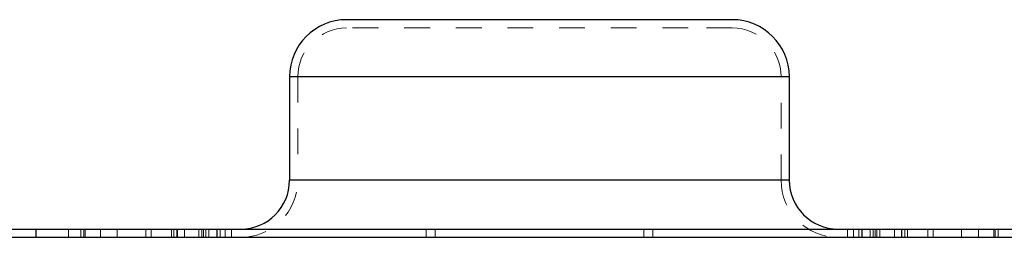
# Model space of a CAD drawing. Header units: inches. Extents: x 370 to 474, y 80 to 168.
# Tile 42 of 170: x 412.856 to 416.67, y 80.005 to 80.847. Entities that reach past the tile are written whole.
import ezdxf

# ---------------------------------------------------------------- set-up
doc = ezdxf.new("R2010")
doc.units = ezdxf.units.IN
doc.header["$LTSCALE"] = 0.5
doc.header["$MEASUREMENT"] = 0
doc.linetypes.add('HIDDEN', pattern=[0.225, 0.15, -0.075])
doc.layers.add('APP-M-S', color=30, linetype='Continuous')

msp = doc.modelspace()

# ---------------------------------------------------------------- linework, layer by layer
at = {"layer": 'APP-M-S', "linetype": 'Continuous', "lineweight": 25}
for p, q in [((415.4454, 80.8473), (414.1223, 80.8473)), ((415.616, 80.8473), (415.4454, 80.8473)), ((413.9013, 80.6263), (413.9013, 80.2257)), ((415.6159, 80.6263), (413.9013, 80.6263)), ((415.837, 80.6263), (415.6159, 80.6263)), ((415.837, 80.2257), (415.837, 80.6263)), ((415.6159, 80.2257), (413.9013, 80.2257)), ((415.837, 80.2257), (415.6159, 80.2257)), ((409.0191, 80.0367), (412.9191, 80.0367)), ((412.9191, 80.0367), (412.9191, 80.0047)), ((412.9191, 80.0367), (416.8191, 80.0367)), ((412.9191, 80.0367), (412.9191, 80.0047)), ((409.0191, 80.0047), (412.9191, 80.0047)), ((412.9191, 80.0047), (416.8191, 80.0047))]:
    msp.add_line(p, q, dxfattribs=at)
at = {"layer": 'APP-M-S', "linetype": 'HIDDEN', "lineweight": 18}
for p, q in [((415.4454, 80.8153), (414.1223, 80.8153)), ((415.616, 80.8153), (415.4454, 80.8153)), ((413.9013, 80.6263), (415.837, 80.6263)), ((413.9333, 80.6263), (413.9333, 80.2257)), ((415.8038, 80.6263), (413.9334, 80.6263)), ((415.805, 80.2257), (415.805, 80.6263)), ((413.9013, 80.2257), (415.837, 80.2257)), ((415.8038, 80.2257), (413.9334, 80.2257)), ((413.0451, 80.0047), (413.0451, 80.0367)), ((413.0923, 80.0367), (413.0923, 80.0047)), ((413.104, 80.0367), (413.104, 80.0047)), ((413.104, 80.0367), (413.104, 80.0047)), ((413.1093, 80.0367), (413.1093, 80.0047)), ((413.1687, 80.0367), (413.1687, 80.0047)), ((413.1687, 80.0367), (413.1687, 80.0047)), ((413.2342, 80.0367), (413.2342, 80.0047)), ((413.2342, 80.0367), (413.2342, 80.0047)), ((413.3441, 80.0367), (413.3441, 80.0047)), ((413.3651, 80.0367), (413.3651, 80.0047)), ((413.3651, 80.0367), (413.3651, 80.0047)), ((413.4441, 80.0367), (413.4441, 80.0047)), ((413.4441, 80.0367), (413.4441, 80.0047)), ((413.4536, 80.0367), (413.4536, 80.0047)), ((413.4536, 80.0367), (413.4536, 80.0047)), ((413.4651, 80.0367), (413.4651, 80.0047)), ((413.4657, 80.0367), (413.4657, 80.0047)), ((413.4657, 80.0367), (413.4657, 80.0047)), ((413.467, 80.0367), (413.467, 80.0047)), ((413.467, 80.0367), (413.467, 80.0047)), ((413.4945, 80.0367), (413.4945, 80.0047)), ((413.4945, 80.0367), (413.4945, 80.0047)), ((413.5503, 80.0367), (413.5503, 80.0047)), ((413.5503, 80.0367), (413.5503, 80.0047)), ((413.5619, 80.0367), (413.5619, 80.0047)), ((413.5619, 80.0367), (413.5619, 80.0047)), ((413.5685, 80.0367), (413.5685, 80.0047)), ((413.5685, 80.0367), (413.5685, 80.0047)), ((413.5765, 80.0047), (413.5765, 80.0367)), ((413.5881, 80.0367), (413.5881, 80.0047)), ((413.6194, 80.0367), (413.6194, 80.0047)), ((413.6194, 80.0367), (413.6194, 80.0047)), ((413.621, 80.0367), (413.621, 80.0047)), ((413.621, 80.0367), (413.621, 80.0047)), ((413.6326, 80.0367), (413.6326, 80.0047)), ((413.6326, 80.0367), (413.6326, 80.0047)), ((413.6524, 80.0367), (413.6524, 80.0047)), ((413.6524, 80.0367), (413.6524, 80.0047)), ((413.6765, 80.0047), (413.6765, 80.0367)), ((414.4304, 80.0367), (414.4304, 80.0047)), ((414.4304, 80.0367), (414.4304, 80.0047)), ((414.4647, 80.0367), (414.4647, 80.0047)), ((415.2736, 80.0047), (415.2736, 80.0367)), ((415.3078, 80.0367), (415.3078, 80.0047)), ((415.3078, 80.0367), (415.3078, 80.0047)), ((416.0618, 80.0367), (416.0618, 80.0047)), ((416.0859, 80.0367), (416.0859, 80.0047)), ((416.0859, 80.0367), (416.0859, 80.0047)), ((416.1057, 80.0367), (416.1057, 80.0047)), ((416.1057, 80.0367), (416.1057, 80.0047)), ((416.1172, 80.0367), (416.1172, 80.0047)), ((416.1172, 80.0367), (416.1172, 80.0047)), ((416.1189, 80.0367), (416.1189, 80.0047)), ((416.1189, 80.0367), (416.1189, 80.0047)), ((416.1502, 80.0367), (416.1502, 80.0047)), ((416.1618, 80.0367), (416.1618, 80.0047)), ((416.1698, 80.0367), (416.1698, 80.0047)), ((416.1698, 80.0367), (416.1698, 80.0047)), ((416.1764, 80.0367), (416.1764, 80.0047)), ((416.1764, 80.0367), (416.1764, 80.0047)), ((416.1879, 80.0367), (416.1879, 80.0047)), ((416.1879, 80.0367), (416.1879, 80.0047)), ((416.2438, 80.0367), (416.2438, 80.0047)), ((416.2438, 80.0367), (416.2438, 80.0047)), ((416.2713, 80.0367), (416.2713, 80.0047)), ((416.2713, 80.0367), (416.2713, 80.0047)), ((416.2726, 80.0367), (416.2726, 80.0047)), ((416.2726, 80.0367), (416.2726, 80.0047)), ((416.2732, 80.0047), (416.2732, 80.0367)), ((416.2847, 80.0367), (416.2847, 80.0047)), ((416.2847, 80.0367), (416.2847, 80.0047)), ((416.2941, 80.0047), (416.2941, 80.0367)), ((416.2941, 80.0047), (416.2941, 80.0367)), ((416.3732, 80.0367), (416.3732, 80.0047)), ((416.3732, 80.0047), (416.3732, 80.0367)), ((416.3941, 80.0367), (416.3941, 80.0047)), ((416.504, 80.0367), (416.504, 80.0047)), ((416.504, 80.0367), (416.504, 80.0047)), ((416.5695, 80.0367), (416.5695, 80.0047)), ((416.5695, 80.0367), (416.5695, 80.0047)), ((416.629, 80.0367), (416.629, 80.0047)), ((416.6343, 80.0367), (416.6343, 80.0047)), ((416.6343, 80.0367), (416.6343, 80.0047)), ((416.6459, 80.0047), (416.6459, 80.0367))]:
    msp.add_line(p, q, dxfattribs=at)
at = {"layer": 'APP-M-S', "linetype": 'Continuous', "lineweight": 25}
for centre, radius, start, end in [((414.1223, 80.6263), 0.221, 90, 180), ((415.616, 80.6263), 0.221, 360, 90), ((413.7123, 80.2257), 0.189, 270, 0), ((416.0259, 80.2257), 0.189, 180, 270)]:
    msp.add_arc(centre, radius, start, end, dxfattribs=at)
at = {"layer": 'APP-M-S', "linetype": 'HIDDEN', "lineweight": 18}
for centre, radius, start, end in [((414.1223, 80.6263), 0.189, 90, 180), ((415.616, 80.6263), 0.189, 360, 90), ((413.7123, 80.2257), 0.221, 270, 0), ((416.0259, 80.2257), 0.221, 180, 270)]:
    msp.add_arc(centre, radius, start, end, dxfattribs=at)

doc.saveas('drawing.dxf')
